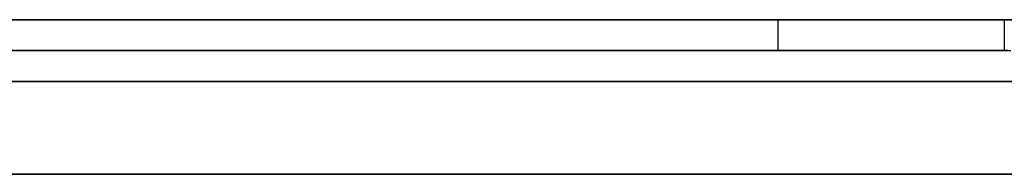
# Model space of a CAD drawing. Extents: x -3.09 to 3.09, y 0 to 2.31.
# Tile 84 of 177: x -2.134861 to -2.131671, y 2.2345 to 2.235. Entities that reach past the tile are written whole.
import ezdxf

# ---------------------------------------------------------------- set-up
doc = ezdxf.new("R2010")
doc.units = 0
doc.layers.get('0').update_dxf_attribs({"linetype": 'CONTINUOUS'})

# ---------------------------------------------------------------- blocks, each defined once
blk = doc.blocks.new('*U1')
at = {"extrusion": (0, 1, 0)}
for p, q in [((3.018, 2.235, -0.83), (-3.018, 2.235, -0.83)), ((-3.018, 2.235, 0.83), (3.018, 2.235, 0.83)), ((-2.798, 2.235, -0.725), (-1.678, 2.235, -0.725)), ((-1.678, 2.235, -0.365), (-2.798, 2.235, -0.365)), ((-2.1306057, 2.235, -0.2044016), (-2.1808588, 2.235, -0.2044016)), ((-2.1808588, 2.235, -0.2189975), (-2.1306057, 2.235, -0.2189975)), ((-2.131672, 2.235, -0.0138884), (-2.1324049, 2.235, -0.0256148)), ((-2.131672, 2.235, -0.013522), (-2.131672, 2.235, -0.0138884)), ((-2.1324049, 2.2349, -0.0256148), (-2.131672, 2.2349, -0.0138884)), ((-2.131672, 2.2349, -0.0138884), (-2.131672, 2.2349, -0.013522)), ((-1.678, 2.2348, -0.725), (-2.798, 2.2348, -0.725)), ((-2.798, 2.2348, -0.365), (-1.678, 2.2348, -0.365)), ((-2.1306057, 2.2345, -0.2189975), (-2.1808588, 2.2345, -0.2189975)), ((-2.1808588, 2.2345, -0.2044016), (-2.1306057, 2.2345, -0.2044016))]:
    blk.add_line(p, q, dxfattribs=at)
for p, q in [((3.018, 2.235, -0.83), (-3.018, 2.235, -0.83)), ((-2.798, 2.235, -0.725), (-1.678, 2.235, -0.725)), ((-2.1808588, 2.235, -0.2189975), (-2.1306057, 2.235, -0.2189975)), ((-2.1324049, 2.235, -0.0256148), (-2.1324049, 2.2349, -0.0256148)), ((-2.131672, 2.235, -0.013522), (-2.131672, 2.2349, -0.013522)), ((-1.678, 2.2348, -0.725), (-2.798, 2.2348, -0.725)), ((-2.1306057, 2.2345, -0.2189975), (-2.1808588, 2.2345, -0.2189975))]:
    blk.add_line(p, q)
at = {"extrusion": (0, 0, -1)}
for p, q in [((-3.018, 2.235, 0.83), (3.018, 2.235, 0.83)), ((-1.678, 2.235, -0.365), (-2.798, 2.235, -0.365)), ((-2.1306057, 2.235, -0.2044016), (-2.1808588, 2.235, -0.2044016)), ((-2.798, 2.2348, -0.365), (-1.678, 2.2348, -0.365)), ((-2.1808588, 2.2345, -0.2044016), (-2.1306057, 2.2345, -0.2044016))]:
    blk.add_line(p, q, dxfattribs=at)
at = {"extrusion": (0.998053, 0, -0.062378)}
for p, q in [((-2.131672, 2.235, -0.0138884), (-2.1324049, 2.235, -0.0256148)), ((-2.1324049, 2.235, -0.0256148), (-2.1324049, 2.2349, -0.0256148)), ((-2.131672, 2.235, -0.0138884), (-2.131672, 2.2349, -0.0138884)), ((-2.1324049, 2.2349, -0.0256148), (-2.131672, 2.2349, -0.0138884))]:
    blk.add_line(p, q, dxfattribs=at)
at = {"extrusion": (1, 0, 0)}
for p, q in [((-2.131672, 2.235, -0.013522), (-2.131672, 2.235, -0.0138884)), ((-2.131672, 2.235, -0.013522), (-2.131672, 2.2349, -0.013522)), ((-2.131672, 2.235, -0.0138884), (-2.131672, 2.2349, -0.0138884)), ((-2.131672, 2.2349, -0.0138884), (-2.131672, 2.2349, -0.013522))]:
    blk.add_line(p, q, dxfattribs=at)
for points in [[(-2.1324, 2.235, -0.0256148), (-2.13242, 2.235, -0.0258044), (-2.13243, 2.235, -0.0259926), (-2.13244, 2.235, -0.0261794), (-2.13246, 2.235, -0.0263648), (-2.13247, 2.235, -0.0265488), (-2.13249, 2.235, -0.0267314), (-2.13251, 2.235, -0.0269126), (-2.13252, 2.235, -0.0270924), (-2.13254, 2.235, -0.0272707), (-2.13256, 2.235, -0.0274477), (-2.13258, 2.235, -0.0276233), (-2.13259, 2.235, -0.0277974), (-2.13261, 2.235, -0.0279702), (-2.13263, 2.235, -0.0281415), (-2.13266, 2.235, -0.0283114), (-2.13268, 2.235, -0.02848), (-2.1327, 2.235, -0.0286471), (-2.13272, 2.235, -0.0288128), (-2.13274, 2.235, -0.0289771), (-2.13277, 2.235, -0.02914), (-2.13279, 2.235, -0.0293015), (-2.13282, 2.235, -0.0294616), (-2.13284, 2.235, -0.0296203), (-2.13287, 2.235, -0.0297775), (-2.1329, 2.235, -0.0299334), (-2.13292, 2.235, -0.0300879), (-2.13295, 2.235, -0.0302409), (-2.13298, 2.235, -0.0303926), (-2.13301, 2.235, -0.0305428), (-2.13304, 2.235, -0.0306917), (-2.13307, 2.235, -0.0308391), (-2.1331, 2.235, -0.0309851), (-2.13313, 2.235, -0.0311297), (-2.13316, 2.235, -0.031273), (-2.13319, 2.235, -0.0314148), (-2.13323, 2.235, -0.0315552), (-2.13326, 2.235, -0.0316942), (-2.1333, 2.235, -0.0318317), (-2.13333, 2.235, -0.0319679), (-2.13337, 2.235, -0.0321027), (-2.1334, 2.235, -0.0322361), (-2.13344, 2.235, -0.032368), (-2.13348, 2.235, -0.0324986), (-2.13351, 2.235, -0.0326277), (-2.13355, 2.235, -0.0327555), (-2.13359, 2.235, -0.0328818), (-2.13363, 2.235, -0.0330067), (-2.13367, 2.235, -0.0331303), (-2.13371, 2.235, -0.0332524), (-2.13375, 2.235, -0.0333731), (-2.13379, 2.235, -0.0334924), (-2.13384, 2.235, -0.0336103), (-2.13388, 2.235, -0.0337268), (-2.13392, 2.235, -0.0338419), (-2.13397, 2.235, -0.0339556), (-2.13401, 2.235, -0.0340678), (-2.13406, 2.235, -0.0341787), (-2.1341, 2.235, -0.0342882), (-2.13415, 2.235, -0.0343962), (-2.1342, 2.235, -0.0345029), (-2.13425, 2.235, -0.0346081), (-2.13429, 2.235, -0.034712), (-2.13434, 2.235, -0.0348144), (-2.13439, 2.235, -0.0349154), (-2.13444, 2.235, -0.035015), (-2.13449, 2.235, -0.0351132), (-2.13454, 2.235, -0.03521), (-2.1346, 2.235, -0.0353054), (-2.13465, 2.235, -0.0353994), (-2.1347, 2.235, -0.035492), (-2.13476, 2.235, -0.0355832), (-2.13481, 2.235, -0.035673), (-2.13486, 2.235, -0.0357613), (-2.13492, 2.235, -0.0358483)], [(-2.1324, 2.235, -0.0256148), (-2.13242, 2.235, -0.0258044), (-2.13243, 2.235, -0.0259926), (-2.13244, 2.235, -0.0261794), (-2.13246, 2.235, -0.0263648), (-2.13247, 2.235, -0.0265488), (-2.13249, 2.235, -0.0267314), (-2.13251, 2.235, -0.0269126), (-2.13252, 2.235, -0.0270924), (-2.13254, 2.235, -0.0272707), (-2.13256, 2.235, -0.0274477), (-2.13258, 2.235, -0.0276233), (-2.13259, 2.235, -0.0277974), (-2.13261, 2.235, -0.0279702), (-2.13263, 2.235, -0.0281415), (-2.13266, 2.235, -0.0283114), (-2.13268, 2.235, -0.02848), (-2.1327, 2.235, -0.0286471), (-2.13272, 2.235, -0.0288128), (-2.13274, 2.235, -0.0289771), (-2.13277, 2.235, -0.02914), (-2.13279, 2.235, -0.0293015), (-2.13282, 2.235, -0.0294616), (-2.13284, 2.235, -0.0296203), (-2.13287, 2.235, -0.0297775), (-2.1329, 2.235, -0.0299334), (-2.13292, 2.235, -0.0300879), (-2.13295, 2.235, -0.0302409), (-2.13298, 2.235, -0.0303926), (-2.13301, 2.235, -0.0305428), (-2.13304, 2.235, -0.0306917), (-2.13307, 2.235, -0.0308391), (-2.1331, 2.235, -0.0309851), (-2.13313, 2.235, -0.0311297), (-2.13316, 2.235, -0.031273), (-2.13319, 2.235, -0.0314148), (-2.13323, 2.235, -0.0315552), (-2.13326, 2.235, -0.0316942), (-2.1333, 2.235, -0.0318317), (-2.13333, 2.235, -0.0319679), (-2.13337, 2.235, -0.0321027), (-2.1334, 2.235, -0.0322361), (-2.13344, 2.235, -0.032368), (-2.13348, 2.235, -0.0324986), (-2.13351, 2.235, -0.0326277), (-2.13355, 2.235, -0.0327555), (-2.13359, 2.235, -0.0328818), (-2.13363, 2.235, -0.0330067), (-2.13367, 2.235, -0.0331303), (-2.13371, 2.235, -0.0332524), (-2.13375, 2.235, -0.0333731), (-2.13379, 2.235, -0.0334924), (-2.13384, 2.235, -0.0336103), (-2.13388, 2.235, -0.0337268), (-2.13392, 2.235, -0.0338419), (-2.13397, 2.235, -0.0339556), (-2.13401, 2.235, -0.0340678), (-2.13406, 2.235, -0.0341787), (-2.1341, 2.235, -0.0342882), (-2.13415, 2.235, -0.0343962), (-2.1342, 2.235, -0.0345029), (-2.13425, 2.235, -0.0346081), (-2.13429, 2.235, -0.034712), (-2.13434, 2.235, -0.0348144), (-2.13439, 2.235, -0.0349154), (-2.13444, 2.235, -0.035015), (-2.13449, 2.235, -0.0351132), (-2.13454, 2.235, -0.03521), (-2.1346, 2.235, -0.0353054), (-2.13465, 2.235, -0.0353994), (-2.1347, 2.235, -0.035492), (-2.13476, 2.235, -0.0355832), (-2.13481, 2.235, -0.035673), (-2.13486, 2.235, -0.0357613), (-2.13492, 2.235, -0.0358483)], [(-2.13491, 2.235, -0.0546461), (-2.13482, 2.235, -0.0547304), (-2.13473, 2.235, -0.0548158), (-2.13464, 2.235, -0.0549022), (-2.13455, 2.235, -0.0549897), (-2.13447, 2.235, -0.0550783), (-2.13438, 2.235, -0.055168), (-2.1343, 2.235, -0.0552587), (-2.13421, 2.235, -0.0553505), (-2.13413, 2.235, -0.0554434), (-2.13405, 2.235, -0.0555374), (-2.13397, 2.235, -0.0556325), (-2.13389, 2.235, -0.0557286), (-2.13381, 2.235, -0.0558258), (-2.13374, 2.235, -0.0559241), (-2.13366, 2.235, -0.0560234), (-2.13359, 2.235, -0.0561239), (-2.13351, 2.235, -0.0562254), (-2.13344, 2.235, -0.056328), (-2.13337, 2.235, -0.0564316), (-2.1333, 2.235, -0.0565364), (-2.13323, 2.235, -0.0566422), (-2.13316, 2.235, -0.0567491), (-2.13309, 2.235, -0.056857), (-2.13302, 2.235, -0.0569661), (-2.13296, 2.235, -0.0570762), (-2.13289, 2.235, -0.0571874), (-2.13283, 2.235, -0.0572997), (-2.13276, 2.235, -0.057413), (-2.1327, 2.235, -0.0575275), (-2.13264, 2.235, -0.057643), (-2.13258, 2.235, -0.0577596), (-2.13252, 2.235, -0.0578772), (-2.13247, 2.235, -0.057996), (-2.13241, 2.235, -0.0581158), (-2.13235, 2.235, -0.0582367), (-2.1323, 2.235, -0.0583587), (-2.13225, 2.235, -0.0584817), (-2.13219, 2.235, -0.0586058), (-2.13214, 2.235, -0.058731), (-2.13209, 2.235, -0.0588573), (-2.13204, 2.235, -0.0589847), (-2.13199, 2.235, -0.0591131), (-2.13195, 2.235, -0.0592426), (-2.1319, 2.235, -0.0593732), (-2.13185, 2.235, -0.0595048), (-2.13181, 2.235, -0.0596376), (-2.13177, 2.235, -0.0597714), (-2.13172, 2.235, -0.0599063), (-2.13168, 2.235, -0.0600423), (-2.13164, 2.235, -0.0601793)], [(-2.13164, 2.235, -0.0722331), (-2.13168, 2.235, -0.0723588), (-2.13172, 2.235, -0.0724834), (-2.13176, 2.235, -0.072607), (-2.1318, 2.235, -0.0727295), (-2.13184, 2.235, -0.072851), (-2.13189, 2.235, -0.0729715), (-2.13193, 2.235, -0.073091), (-2.13198, 2.235, -0.0732095), (-2.13202, 2.235, -0.0733269), (-2.13207, 2.235, -0.0734432), (-2.13212, 2.235, -0.0735586), (-2.13217, 2.235, -0.0736729), (-2.13222, 2.235, -0.0737862), (-2.13227, 2.235, -0.0738985), (-2.13232, 2.235, -0.0740097), (-2.13238, 2.235, -0.07412), (-2.13243, 2.235, -0.0742291), (-2.13249, 2.235, -0.0743373), (-2.13254, 2.235, -0.0744444), (-2.1326, 2.235, -0.0745505), (-2.13266, 2.235, -0.0746556), (-2.13272, 2.235, -0.0747596), (-2.13278, 2.235, -0.0748626), (-2.13284, 2.235, -0.0749646), (-2.1329, 2.235, -0.0750656), (-2.13297, 2.235, -0.0751655), (-2.13303, 2.235, -0.0752644), (-2.1331, 2.235, -0.0753623), (-2.13316, 2.235, -0.0754591), (-2.13323, 2.235, -0.0755549), (-2.1333, 2.235, -0.0756497), (-2.13337, 2.235, -0.0757435), (-2.13344, 2.235, -0.0758362), (-2.13351, 2.235, -0.0759279), (-2.13358, 2.235, -0.0760186), (-2.13365, 2.235, -0.0761082), (-2.13372, 2.235, -0.0761968), (-2.1338, 2.235, -0.0762844), (-2.13387, 2.235, -0.076371), (-2.13395, 2.235, -0.0764565), (-2.13403, 2.235, -0.076541), (-2.13411, 2.235, -0.0766245), (-2.13419, 2.235, -0.0767069), (-2.13427, 2.235, -0.0767883), (-2.13435, 2.235, -0.0768687), (-2.13443, 2.235, -0.076948), (-2.13452, 2.235, -0.0770264), (-2.1346, 2.235, -0.0771037), (-2.13469, 2.235, -0.0771799), (-2.13477, 2.235, -0.0772552), (-2.13486, 2.235, -0.0773294), (-2.13495, 2.235, -0.0774026)], [(-2.13491, 2.235, -0.0546461), (-2.13482, 2.235, -0.0547304), (-2.13473, 2.235, -0.0548158), (-2.13464, 2.235, -0.0549022), (-2.13455, 2.235, -0.0549897), (-2.13447, 2.235, -0.0550783), (-2.13438, 2.235, -0.055168), (-2.1343, 2.235, -0.0552587), (-2.13421, 2.235, -0.0553505), (-2.13413, 2.235, -0.0554434), (-2.13405, 2.235, -0.0555374), (-2.13397, 2.235, -0.0556325), (-2.13389, 2.235, -0.0557286), (-2.13381, 2.235, -0.0558258), (-2.13374, 2.235, -0.0559241), (-2.13366, 2.235, -0.0560234), (-2.13359, 2.235, -0.0561239), (-2.13351, 2.235, -0.0562254), (-2.13344, 2.235, -0.056328), (-2.13337, 2.235, -0.0564316), (-2.1333, 2.235, -0.0565364), (-2.13323, 2.235, -0.0566422), (-2.13316, 2.235, -0.0567491), (-2.13309, 2.235, -0.056857), (-2.13302, 2.235, -0.0569661), (-2.13296, 2.235, -0.0570762), (-2.13289, 2.235, -0.0571874), (-2.13283, 2.235, -0.0572997), (-2.13276, 2.235, -0.057413), (-2.1327, 2.235, -0.0575275), (-2.13264, 2.235, -0.057643), (-2.13258, 2.235, -0.0577596), (-2.13252, 2.235, -0.0578772), (-2.13247, 2.235, -0.057996), (-2.13241, 2.235, -0.0581158), (-2.13235, 2.235, -0.0582367), (-2.1323, 2.235, -0.0583587), (-2.13225, 2.235, -0.0584817), (-2.13219, 2.235, -0.0586058), (-2.13214, 2.235, -0.058731), (-2.13209, 2.235, -0.0588573), (-2.13204, 2.235, -0.0589847), (-2.13199, 2.235, -0.0591131), (-2.13195, 2.235, -0.0592426), (-2.1319, 2.235, -0.0593732), (-2.13185, 2.235, -0.0595048), (-2.13181, 2.235, -0.0596376), (-2.13177, 2.235, -0.0597714), (-2.13172, 2.235, -0.0599063), (-2.13168, 2.235, -0.0600423), (-2.13164, 2.235, -0.0601793)], [(-2.13164, 2.235, -0.0722331), (-2.13168, 2.235, -0.0723588), (-2.13172, 2.235, -0.0724834), (-2.13176, 2.235, -0.072607), (-2.1318, 2.235, -0.0727295), (-2.13184, 2.235, -0.072851), (-2.13189, 2.235, -0.0729715), (-2.13193, 2.235, -0.073091), (-2.13198, 2.235, -0.0732095), (-2.13202, 2.235, -0.0733269), (-2.13207, 2.235, -0.0734432), (-2.13212, 2.235, -0.0735586), (-2.13217, 2.235, -0.0736729), (-2.13222, 2.235, -0.0737862), (-2.13227, 2.235, -0.0738985), (-2.13232, 2.235, -0.0740097), (-2.13238, 2.235, -0.07412), (-2.13243, 2.235, -0.0742291), (-2.13249, 2.235, -0.0743373), (-2.13254, 2.235, -0.0744444), (-2.1326, 2.235, -0.0745505), (-2.13266, 2.235, -0.0746556), (-2.13272, 2.235, -0.0747596), (-2.13278, 2.235, -0.0748626), (-2.13284, 2.235, -0.0749646), (-2.1329, 2.235, -0.0750656), (-2.13297, 2.235, -0.0751655), (-2.13303, 2.235, -0.0752644), (-2.1331, 2.235, -0.0753623), (-2.13316, 2.235, -0.0754591), (-2.13323, 2.235, -0.0755549), (-2.1333, 2.235, -0.0756497), (-2.13337, 2.235, -0.0757435), (-2.13344, 2.235, -0.0758362), (-2.13351, 2.235, -0.0759279), (-2.13358, 2.235, -0.0760186), (-2.13365, 2.235, -0.0761082), (-2.13372, 2.235, -0.0761968), (-2.1338, 2.235, -0.0762844), (-2.13387, 2.235, -0.076371), (-2.13395, 2.235, -0.0764565), (-2.13403, 2.235, -0.076541), (-2.13411, 2.235, -0.0766245), (-2.13419, 2.235, -0.0767069), (-2.13427, 2.235, -0.0767883), (-2.13435, 2.235, -0.0768687), (-2.13443, 2.235, -0.076948), (-2.13452, 2.235, -0.0770264), (-2.1346, 2.235, -0.0771037), (-2.13469, 2.235, -0.0771799), (-2.13477, 2.235, -0.0772552), (-2.13486, 2.235, -0.0773294), (-2.13495, 2.235, -0.0774026)], [(-2.13491, 2.235, -0.0903102), (-2.13483, 2.235, -0.0902894), (-2.13475, 2.235, -0.0902684), (-2.13467, 2.235, -0.0902472), (-2.13459, 2.235, -0.0902258), (-2.13451, 2.235, -0.0902042), (-2.13443, 2.235, -0.0901824), (-2.13436, 2.235, -0.0901603), (-2.13428, 2.235, -0.0901381), (-2.1342, 2.235, -0.0901156), (-2.13412, 2.235, -0.090093), (-2.13404, 2.235, -0.0900701), (-2.13397, 2.235, -0.090047), (-2.13389, 2.235, -0.0900237), (-2.13381, 2.235, -0.0900002), (-2.13374, 2.235, -0.0899765), (-2.13366, 2.235, -0.0899526), (-2.13358, 2.235, -0.0899285), (-2.13351, 2.235, -0.0899042), (-2.13343, 2.235, -0.0898796), (-2.13335, 2.235, -0.0898549), (-2.13328, 2.235, -0.0898299), (-2.1332, 2.235, -0.0898047), (-2.13313, 2.235, -0.0897794), (-2.13305, 2.235, -0.0897538), (-2.13298, 2.235, -0.089728), (-2.1329, 2.235, -0.089702), (-2.13283, 2.235, -0.0896758), (-2.13275, 2.235, -0.0896493), (-2.13268, 2.235, -0.0896227), (-2.1326, 2.235, -0.0895959), (-2.13253, 2.235, -0.0895688), (-2.13245, 2.235, -0.0895416), (-2.13238, 2.235, -0.0895141), (-2.13231, 2.235, -0.0894864), (-2.13223, 2.235, -0.0894585), (-2.13216, 2.235, -0.0894304), (-2.13209, 2.235, -0.0894021), (-2.13201, 2.235, -0.0893736), (-2.13194, 2.235, -0.0893449), (-2.13187, 2.235, -0.089316), (-2.1318, 2.235, -0.0892868), (-2.13172, 2.235, -0.0892575), (-2.13165, 2.235, -0.0892279)], [(-2.13491, 2.235, -0.0903102), (-2.13483, 2.235, -0.0902894), (-2.13475, 2.235, -0.0902684), (-2.13467, 2.235, -0.0902472), (-2.13459, 2.235, -0.0902258), (-2.13451, 2.235, -0.0902042), (-2.13443, 2.235, -0.0901824), (-2.13436, 2.235, -0.0901603), (-2.13428, 2.235, -0.0901381), (-2.1342, 2.235, -0.0901156), (-2.13412, 2.235, -0.090093), (-2.13404, 2.235, -0.0900701), (-2.13397, 2.235, -0.090047), (-2.13389, 2.235, -0.0900237), (-2.13381, 2.235, -0.0900002), (-2.13374, 2.235, -0.0899765), (-2.13366, 2.235, -0.0899526), (-2.13358, 2.235, -0.0899285), (-2.13351, 2.235, -0.0899042), (-2.13343, 2.235, -0.0898796), (-2.13335, 2.235, -0.0898549), (-2.13328, 2.235, -0.0898299), (-2.1332, 2.235, -0.0898047), (-2.13313, 2.235, -0.0897794), (-2.13305, 2.235, -0.0897538), (-2.13298, 2.235, -0.089728), (-2.1329, 2.235, -0.089702), (-2.13283, 2.235, -0.0896758), (-2.13275, 2.235, -0.0896493), (-2.13268, 2.235, -0.0896227), (-2.1326, 2.235, -0.0895959), (-2.13253, 2.235, -0.0895688), (-2.13245, 2.235, -0.0895416), (-2.13238, 2.235, -0.0895141), (-2.13231, 2.235, -0.0894864), (-2.13223, 2.235, -0.0894585), (-2.13216, 2.235, -0.0894304), (-2.13209, 2.235, -0.0894021), (-2.13201, 2.235, -0.0893736), (-2.13194, 2.235, -0.0893449), (-2.13187, 2.235, -0.089316), (-2.1318, 2.235, -0.0892868), (-2.13172, 2.235, -0.0892575), (-2.13165, 2.235, -0.0892279)], [(-2.1349, 2.2349, -0.0358217), (-2.13482, 2.2349, -0.0356898), (-2.13474, 2.2349, -0.0355546), (-2.13466, 2.2349, -0.0354163), (-2.13458, 2.2349, -0.0352748), (-2.1345, 2.2349, -0.0351301), (-2.13443, 2.2349, -0.0349822), (-2.13435, 2.2349, -0.0348312), (-2.13428, 2.2349, -0.034677), (-2.13421, 2.2349, -0.0345195), (-2.13413, 2.2349, -0.034359), (-2.13406, 2.2349, -0.0341952), (-2.134, 2.2349, -0.0340282), (-2.13393, 2.2349, -0.0338581), (-2.13386, 2.2349, -0.0336848), (-2.1338, 2.2349, -0.0335083), (-2.13374, 2.2349, -0.0333286), (-2.13368, 2.2349, -0.0331457), (-2.13361, 2.2349, -0.0329597), (-2.13356, 2.2349, -0.0327705), (-2.1335, 2.2349, -0.0325781), (-2.13344, 2.2349, -0.0323825), (-2.13339, 2.2349, -0.0321837), (-2.13333, 2.2349, -0.0319818), (-2.13328, 2.2349, -0.0317767), (-2.13323, 2.2349, -0.0315684), (-2.13318, 2.2349, -0.0313569), (-2.13313, 2.2349, -0.0311422), (-2.13309, 2.2349, -0.0309244), (-2.13304, 2.2349, -0.0307033), (-2.133, 2.2349, -0.0304791), (-2.13295, 2.2349, -0.0302517), (-2.13291, 2.2349, -0.0300212), (-2.13287, 2.2349, -0.0297874), (-2.13283, 2.2349, -0.0295505), (-2.13279, 2.2349, -0.0293104), (-2.13276, 2.2349, -0.0290671), (-2.13272, 2.2349, -0.0288206), (-2.13269, 2.2349, -0.0285709), (-2.13266, 2.2349, -0.0283181), (-2.13262, 2.2349, -0.0280621), (-2.1326, 2.2349, -0.0278029), (-2.13257, 2.2349, -0.0275405), (-2.13254, 2.2349, -0.0272749), (-2.13251, 2.2349, -0.0270062), (-2.13249, 2.2349, -0.0267343), (-2.13247, 2.2349, -0.0264592), (-2.13244, 2.2349, -0.0261809), (-2.13242, 2.2349, -0.0258994), (-2.1324, 2.2349, -0.0256148)], [(-2.1349, 2.2349, -0.0358217), (-2.13482, 2.2349, -0.0356898), (-2.13474, 2.2349, -0.0355546), (-2.13466, 2.2349, -0.0354163), (-2.13458, 2.2349, -0.0352748), (-2.1345, 2.2349, -0.0351301), (-2.13443, 2.2349, -0.0349822), (-2.13435, 2.2349, -0.0348312), (-2.13428, 2.2349, -0.034677), (-2.13421, 2.2349, -0.0345195), (-2.13413, 2.2349, -0.034359), (-2.13406, 2.2349, -0.0341952), (-2.134, 2.2349, -0.0340282), (-2.13393, 2.2349, -0.0338581), (-2.13386, 2.2349, -0.0336848), (-2.1338, 2.2349, -0.0335083), (-2.13374, 2.2349, -0.0333286), (-2.13368, 2.2349, -0.0331457), (-2.13361, 2.2349, -0.0329597), (-2.13356, 2.2349, -0.0327705), (-2.1335, 2.2349, -0.0325781), (-2.13344, 2.2349, -0.0323825), (-2.13339, 2.2349, -0.0321837), (-2.13333, 2.2349, -0.0319818), (-2.13328, 2.2349, -0.0317767), (-2.13323, 2.2349, -0.0315684), (-2.13318, 2.2349, -0.0313569), (-2.13313, 2.2349, -0.0311422), (-2.13309, 2.2349, -0.0309244), (-2.13304, 2.2349, -0.0307033), (-2.133, 2.2349, -0.0304791), (-2.13295, 2.2349, -0.0302517), (-2.13291, 2.2349, -0.0300212), (-2.13287, 2.2349, -0.0297874), (-2.13283, 2.2349, -0.0295505), (-2.13279, 2.2349, -0.0293104), (-2.13276, 2.2349, -0.0290671), (-2.13272, 2.2349, -0.0288206), (-2.13269, 2.2349, -0.0285709), (-2.13266, 2.2349, -0.0283181), (-2.13262, 2.2349, -0.0280621), (-2.1326, 2.2349, -0.0278029), (-2.13257, 2.2349, -0.0275405), (-2.13254, 2.2349, -0.0272749), (-2.13251, 2.2349, -0.0270062), (-2.13249, 2.2349, -0.0267343), (-2.13247, 2.2349, -0.0264592), (-2.13244, 2.2349, -0.0261809), (-2.13242, 2.2349, -0.0258994), (-2.1324, 2.2349, -0.0256148)], [(-2.13488, 2.2349, -0.0546686), (-2.13475, 2.2349, -0.0547962), (-2.13462, 2.2349, -0.0549262), (-2.13449, 2.2349, -0.0550587), (-2.13436, 2.2349, -0.0551936), (-2.13423, 2.2349, -0.0553309), (-2.13411, 2.2349, -0.0554707), (-2.13399, 2.2349, -0.0556129), (-2.13387, 2.2349, -0.0557576), (-2.13375, 2.2349, -0.0559046), (-2.13364, 2.2349, -0.0560542), (-2.13353, 2.2349, -0.0562061), (-2.13342, 2.2349, -0.0563605), (-2.13331, 2.2349, -0.0565173), (-2.1332, 2.2349, -0.0566766), (-2.1331, 2.2349, -0.0568383), (-2.133, 2.2349, -0.0570024), (-2.1329, 2.2349, -0.057169), (-2.13281, 2.2349, -0.057338), (-2.13271, 2.2349, -0.0575094), (-2.13262, 2.2349, -0.0576833), (-2.13253, 2.2349, -0.0578596), (-2.13245, 2.2349, -0.0580383), (-2.13236, 2.2349, -0.0582195), (-2.13228, 2.2349, -0.0584031), (-2.1322, 2.2349, -0.0585891), (-2.13212, 2.2349, -0.0587776), (-2.13205, 2.2349, -0.0589686), (-2.13198, 2.2349, -0.0591619), (-2.1319, 2.2349, -0.0593577), (-2.13184, 2.2349, -0.0595559), (-2.13177, 2.2349, -0.0597566), (-2.13171, 2.2349, -0.0599597), (-2.13165, 2.2349, -0.0601652)], [(-2.13166, 2.2349, -0.0723094), (-2.13172, 2.2349, -0.072497), (-2.13178, 2.2349, -0.0726823), (-2.13185, 2.2349, -0.0728653), (-2.13191, 2.2349, -0.073046), (-2.13198, 2.2349, -0.0732243), (-2.13205, 2.2349, -0.0734003), (-2.13213, 2.2349, -0.073574), (-2.1322, 2.2349, -0.0737453), (-2.13228, 2.2349, -0.0739143), (-2.13236, 2.2349, -0.074081), (-2.13244, 2.2349, -0.0742454), (-2.13252, 2.2349, -0.0744074), (-2.13261, 2.2349, -0.0745671), (-2.1327, 2.2349, -0.0747245), (-2.13279, 2.2349, -0.0748796), (-2.13288, 2.2349, -0.0750323), (-2.13298, 2.2349, -0.0751827), (-2.13307, 2.2349, -0.0753308), (-2.13317, 2.2349, -0.0754766), (-2.13327, 2.2349, -0.07562), (-2.13338, 2.2349, -0.0757611), (-2.13348, 2.2349, -0.0758999), (-2.13359, 2.2349, -0.0760363), (-2.1337, 2.2349, -0.0761704), (-2.13381, 2.2349, -0.0763022), (-2.13393, 2.2349, -0.0764317), (-2.13405, 2.2349, -0.0765588), (-2.13416, 2.2349, -0.0766836), (-2.13429, 2.2349, -0.0768061), (-2.13441, 2.2349, -0.0769263), (-2.13453, 2.2349, -0.0770441), (-2.13466, 2.2349, -0.0771596), (-2.13479, 2.2349, -0.0772728), (-2.13492, 2.2349, -0.0773837)], [(-2.13488, 2.2349, -0.0546686), (-2.13475, 2.2349, -0.0547962), (-2.13462, 2.2349, -0.0549262), (-2.13449, 2.2349, -0.0550587), (-2.13436, 2.2349, -0.0551936), (-2.13423, 2.2349, -0.0553309), (-2.13411, 2.2349, -0.0554707), (-2.13399, 2.2349, -0.0556129), (-2.13387, 2.2349, -0.0557576), (-2.13375, 2.2349, -0.0559046), (-2.13364, 2.2349, -0.0560542), (-2.13353, 2.2349, -0.0562061), (-2.13342, 2.2349, -0.0563605), (-2.13331, 2.2349, -0.0565173), (-2.1332, 2.2349, -0.0566766), (-2.1331, 2.2349, -0.0568383), (-2.133, 2.2349, -0.0570024), (-2.1329, 2.2349, -0.057169), (-2.13281, 2.2349, -0.057338), (-2.13271, 2.2349, -0.0575094), (-2.13262, 2.2349, -0.0576833), (-2.13253, 2.2349, -0.0578596), (-2.13245, 2.2349, -0.0580383), (-2.13236, 2.2349, -0.0582195), (-2.13228, 2.2349, -0.0584031), (-2.1322, 2.2349, -0.0585891), (-2.13212, 2.2349, -0.0587776), (-2.13205, 2.2349, -0.0589686), (-2.13198, 2.2349, -0.0591619), (-2.1319, 2.2349, -0.0593577), (-2.13184, 2.2349, -0.0595559), (-2.13177, 2.2349, -0.0597566), (-2.13171, 2.2349, -0.0599597), (-2.13165, 2.2349, -0.0601652)], [(-2.13166, 2.2349, -0.0723094), (-2.13172, 2.2349, -0.072497), (-2.13178, 2.2349, -0.0726823), (-2.13185, 2.2349, -0.0728653), (-2.13191, 2.2349, -0.073046), (-2.13198, 2.2349, -0.0732243), (-2.13205, 2.2349, -0.0734003), (-2.13213, 2.2349, -0.073574), (-2.1322, 2.2349, -0.0737453), (-2.13228, 2.2349, -0.0739143), (-2.13236, 2.2349, -0.074081), (-2.13244, 2.2349, -0.0742454), (-2.13252, 2.2349, -0.0744074), (-2.13261, 2.2349, -0.0745671), (-2.1327, 2.2349, -0.0747245), (-2.13279, 2.2349, -0.0748796), (-2.13288, 2.2349, -0.0750323), (-2.13298, 2.2349, -0.0751827), (-2.13307, 2.2349, -0.0753308), (-2.13317, 2.2349, -0.0754766), (-2.13327, 2.2349, -0.07562), (-2.13338, 2.2349, -0.0757611), (-2.13348, 2.2349, -0.0758999), (-2.13359, 2.2349, -0.0760363), (-2.1337, 2.2349, -0.0761704), (-2.13381, 2.2349, -0.0763022), (-2.13393, 2.2349, -0.0764317), (-2.13405, 2.2349, -0.0765588), (-2.13416, 2.2349, -0.0766836), (-2.13429, 2.2349, -0.0768061), (-2.13441, 2.2349, -0.0769263), (-2.13453, 2.2349, -0.0770441), (-2.13466, 2.2349, -0.0771596), (-2.13479, 2.2349, -0.0772728), (-2.13492, 2.2349, -0.0773837)], [(-2.13166, 2.2349, -0.08923), (-2.13177, 2.2349, -0.0892744), (-2.13187, 2.2349, -0.0893183), (-2.13198, 2.2349, -0.0893617), (-2.13209, 2.2349, -0.0894046), (-2.1322, 2.2349, -0.0894471), (-2.13231, 2.2349, -0.0894891), (-2.13242, 2.2349, -0.0895306), (-2.13254, 2.2349, -0.0895716), (-2.13265, 2.2349, -0.0896122), (-2.13276, 2.2349, -0.0896523), (-2.13287, 2.2349, -0.0896919), (-2.13299, 2.2349, -0.089731), (-2.1331, 2.2349, -0.0897697), (-2.13321, 2.2349, -0.0898079), (-2.13333, 2.2349, -0.0898457), (-2.13344, 2.2349, -0.0898829), (-2.13356, 2.2349, -0.0899197), (-2.13367, 2.2349, -0.089956), (-2.13379, 2.2349, -0.0899919), (-2.1339, 2.2349, -0.0900272), (-2.13402, 2.2349, -0.0900621), (-2.13413, 2.2349, -0.0900966), (-2.13425, 2.2349, -0.0901305), (-2.13437, 2.2349, -0.090164), (-2.13449, 2.2349, -0.090197), (-2.1346, 2.2349, -0.0902295), (-2.13472, 2.2349, -0.0902616), (-2.13484, 2.2349, -0.0902932), (-2.13496, 2.2349, -0.0903243)], [(-2.13166, 2.2349, -0.08923), (-2.13177, 2.2349, -0.0892744), (-2.13187, 2.2349, -0.0893183), (-2.13198, 2.2349, -0.0893617), (-2.13209, 2.2349, -0.0894046), (-2.1322, 2.2349, -0.0894471), (-2.13231, 2.2349, -0.0894891), (-2.13242, 2.2349, -0.0895306), (-2.13254, 2.2349, -0.0895716), (-2.13265, 2.2349, -0.0896122), (-2.13276, 2.2349, -0.0896523), (-2.13287, 2.2349, -0.0896919), (-2.13299, 2.2349, -0.089731), (-2.1331, 2.2349, -0.0897697), (-2.13321, 2.2349, -0.0898079), (-2.13333, 2.2349, -0.0898457), (-2.13344, 2.2349, -0.0898829), (-2.13356, 2.2349, -0.0899197), (-2.13367, 2.2349, -0.089956), (-2.13379, 2.2349, -0.0899919), (-2.1339, 2.2349, -0.0900272), (-2.13402, 2.2349, -0.0900621), (-2.13413, 2.2349, -0.0900966), (-2.13425, 2.2349, -0.0901305), (-2.13437, 2.2349, -0.090164), (-2.13449, 2.2349, -0.090197), (-2.1346, 2.2349, -0.0902295), (-2.13472, 2.2349, -0.0902616), (-2.13484, 2.2349, -0.0902932), (-2.13496, 2.2349, -0.0903243)], [(-2.12915, 2.2348, -0.461588), (-2.1297, 2.2348, -0.461612), (-2.13024, 2.2348, -0.46164), (-2.13077, 2.2348, -0.46167), (-2.13131, 2.2348, -0.461704), (-2.13184, 2.2348, -0.461741), (-2.13237, 2.2348, -0.461781), (-2.1329, 2.2348, -0.461825), (-2.13342, 2.2348, -0.461872), (-2.13394, 2.2348, -0.461922), (-2.13446, 2.2348, -0.461975), (-2.13498, 2.2348, -0.462031), (-2.13549, 2.2348, -0.462091), (-2.136, 2.2348, -0.462154), (-2.13651, 2.2348, -0.46222), (-2.13702, 2.2348, -0.462289), (-2.13752, 2.2348, -0.462361), (-2.13803, 2.2348, -0.462437), (-2.13852, 2.2348, -0.462516), (-2.13902, 2.2348, -0.462598), (-2.13951, 2.2348, -0.462684), (-2.14001, 2.2348, -0.462772), (-2.14049, 2.2348, -0.462864)], [(-2.12915, 2.2348, -0.461588), (-2.1297, 2.2348, -0.461612), (-2.13024, 2.2348, -0.46164), (-2.13077, 2.2348, -0.46167), (-2.13131, 2.2348, -0.461704), (-2.13184, 2.2348, -0.461741), (-2.13237, 2.2348, -0.461781), (-2.1329, 2.2348, -0.461825), (-2.13342, 2.2348, -0.461872), (-2.13394, 2.2348, -0.461922), (-2.13446, 2.2348, -0.461975), (-2.13498, 2.2348, -0.462031), (-2.13549, 2.2348, -0.462091), (-2.136, 2.2348, -0.462154), (-2.13651, 2.2348, -0.46222), (-2.13702, 2.2348, -0.462289), (-2.13752, 2.2348, -0.462361), (-2.13803, 2.2348, -0.462437), (-2.13852, 2.2348, -0.462516), (-2.13902, 2.2348, -0.462598), (-2.13951, 2.2348, -0.462684), (-2.14001, 2.2348, -0.462772), (-2.14049, 2.2348, -0.462864)], [(-2.13516, 2.2348, -0.47959), (-2.13484, 2.2348, -0.479501), (-2.13451, 2.2348, -0.479414), (-2.13418, 2.2348, -0.47933), (-2.13386, 2.2348, -0.479248), (-2.13352, 2.2348, -0.479168), (-2.13319, 2.2348, -0.479091), (-2.13286, 2.2348, -0.479017), (-2.13252, 2.2348, -0.478945), (-2.13218, 2.2348, -0.478875), (-2.13184, 2.2348, -0.478808), (-2.1315, 2.2348, -0.478743), (-2.13116, 2.2348, -0.478681), (-2.13081, 2.2348, -0.478621), (-2.13047, 2.2348, -0.478564), (-2.13012, 2.2348, -0.478509), (-2.12977, 2.2348, -0.478456), (-2.12941, 2.2348, -0.478406), (-2.12906, 2.2348, -0.478358)], [(-2.13516, 2.2348, -0.47959), (-2.13484, 2.2348, -0.479501), (-2.13451, 2.2348, -0.479414), (-2.13418, 2.2348, -0.47933), (-2.13386, 2.2348, -0.479248), (-2.13352, 2.2348, -0.479168), (-2.13319, 2.2348, -0.479091), (-2.13286, 2.2348, -0.479017), (-2.13252, 2.2348, -0.478945), (-2.13218, 2.2348, -0.478875), (-2.13184, 2.2348, -0.478808), (-2.1315, 2.2348, -0.478743), (-2.13116, 2.2348, -0.478681), (-2.13081, 2.2348, -0.478621), (-2.13047, 2.2348, -0.478564), (-2.13012, 2.2348, -0.478509), (-2.12977, 2.2348, -0.478456), (-2.12941, 2.2348, -0.478406), (-2.12906, 2.2348, -0.478358)], [(-2.13495, 2.2348, -0.607879), (-2.13462, 2.2348, -0.608061), (-2.13429, 2.2348, -0.608242), (-2.13395, 2.2348, -0.608422), (-2.13362, 2.2348, -0.608601), (-2.13328, 2.2348, -0.608778), (-2.13294, 2.2348, -0.608954), (-2.1326, 2.2348, -0.60913), (-2.13226, 2.2348, -0.609304), (-2.13192, 2.2348, -0.609477), (-2.13158, 2.2348, -0.609648), (-2.13124, 2.2348, -0.609819), (-2.13089, 2.2348, -0.609987), (-2.13055, 2.2348, -0.610154), (-2.1302, 2.2348, -0.61032), (-2.12985, 2.2348, -0.610483), (-2.12951, 2.2348, -0.610645), (-2.12916, 2.2348, -0.610804)], [(-2.13495, 2.2348, -0.607879), (-2.13462, 2.2348, -0.608061), (-2.13429, 2.2348, -0.608242), (-2.13395, 2.2348, -0.608422), (-2.13362, 2.2348, -0.608601), (-2.13328, 2.2348, -0.608778), (-2.13294, 2.2348, -0.608954), (-2.1326, 2.2348, -0.60913), (-2.13226, 2.2348, -0.609304), (-2.13192, 2.2348, -0.609477), (-2.13158, 2.2348, -0.609648), (-2.13124, 2.2348, -0.609819), (-2.13089, 2.2348, -0.609987), (-2.13055, 2.2348, -0.610154), (-2.1302, 2.2348, -0.61032), (-2.12985, 2.2348, -0.610483), (-2.12951, 2.2348, -0.610645), (-2.12916, 2.2348, -0.610804)], [(-2.13167, 2.2348, -0.590158), (-2.13189, 2.2348, -0.589988), (-2.13211, 2.2348, -0.589817), (-2.13233, 2.2348, -0.589645), (-2.13255, 2.2348, -0.589471), (-2.13277, 2.2348, -0.589297), (-2.13298, 2.2348, -0.589122), (-2.1332, 2.2348, -0.588946), (-2.13341, 2.2348, -0.588769), (-2.13363, 2.2348, -0.58859), (-2.13384, 2.2348, -0.588411), (-2.13406, 2.2348, -0.588231), (-2.13427, 2.2348, -0.588049), (-2.13448, 2.2348, -0.587867), (-2.13469, 2.2348, -0.587684), (-2.1349, 2.2348, -0.587499)], [(-2.13167, 2.2348, -0.590158), (-2.13189, 2.2348, -0.589988), (-2.13211, 2.2348, -0.589817), (-2.13233, 2.2348, -0.589645), (-2.13255, 2.2348, -0.589471), (-2.13277, 2.2348, -0.589297), (-2.13298, 2.2348, -0.589122), (-2.1332, 2.2348, -0.588946), (-2.13341, 2.2348, -0.588769), (-2.13363, 2.2348, -0.58859), (-2.13384, 2.2348, -0.588411), (-2.13406, 2.2348, -0.588231), (-2.13427, 2.2348, -0.588049), (-2.13448, 2.2348, -0.587867), (-2.13469, 2.2348, -0.587684), (-2.1349, 2.2348, -0.587499)], [(-2.14102, 2.2345, -0.462967), (-2.14029, 2.2345, -0.462825), (-2.13955, 2.2345, -0.46269), (-2.13881, 2.2345, -0.462562), (-2.13806, 2.2345, -0.462442), (-2.1373, 2.2345, -0.462329), (-2.13654, 2.2345, -0.462223), (-2.13578, 2.2345, -0.462125), (-2.135, 2.2345, -0.462034), (-2.13423, 2.2345, -0.46195), (-2.13344, 2.2345, -0.461874), (-2.13265, 2.2345, -0.461804), (-2.13186, 2.2345, -0.461742), (-2.13106, 2.2345, -0.461688), (-2.13025, 2.2345, -0.46164), (-2.12944, 2.2345, -0.4616), (-2.12862, 2.2345, -0.461567)], [(-2.14102, 2.2345, -0.462967), (-2.14029, 2.2345, -0.462825), (-2.13955, 2.2345, -0.46269), (-2.13881, 2.2345, -0.462562), (-2.13806, 2.2345, -0.462442), (-2.1373, 2.2345, -0.462329), (-2.13654, 2.2345, -0.462223), (-2.13578, 2.2345, -0.462125), (-2.135, 2.2345, -0.462034), (-2.13423, 2.2345, -0.46195), (-2.13344, 2.2345, -0.461874), (-2.13265, 2.2345, -0.461804), (-2.13186, 2.2345, -0.461742), (-2.13106, 2.2345, -0.461688), (-2.13025, 2.2345, -0.46164), (-2.12944, 2.2345, -0.4616), (-2.12862, 2.2345, -0.461567)], [(-2.14043, 2.2345, -0.481499), (-2.13999, 2.2345, -0.481303), (-2.13954, 2.2345, -0.481112), (-2.13909, 2.2345, -0.480927), (-2.13864, 2.2345, -0.480747), (-2.13818, 2.2345, -0.480573), (-2.13772, 2.2345, -0.480404), (-2.13726, 2.2345, -0.480241), (-2.13679, 2.2345, -0.480084), (-2.13631, 2.2345, -0.479932), (-2.13584, 2.2345, -0.479785), (-2.13535, 2.2345, -0.479644), (-2.13487, 2.2345, -0.479509), (-2.13438, 2.2345, -0.479379), (-2.13388, 2.2345, -0.479255), (-2.13339, 2.2345, -0.479136), (-2.13288, 2.2345, -0.479023), (-2.13238, 2.2345, -0.478915), (-2.13187, 2.2345, -0.478813), (-2.13135, 2.2345, -0.478716), (-2.13083, 2.2345, -0.478625), (-2.13031, 2.2345, -0.478539), (-2.12978, 2.2345, -0.478459), (-2.12925, 2.2345, -0.478384)], [(-2.14043, 2.2345, -0.481499), (-2.13999, 2.2345, -0.481303), (-2.13954, 2.2345, -0.481112), (-2.13909, 2.2345, -0.480927), (-2.13864, 2.2345, -0.480747), (-2.13818, 2.2345, -0.480573), (-2.13772, 2.2345, -0.480404), (-2.13726, 2.2345, -0.480241), (-2.13679, 2.2345, -0.480084), (-2.13631, 2.2345, -0.479932), (-2.13584, 2.2345, -0.479785), (-2.13535, 2.2345, -0.479644), (-2.13487, 2.2345, -0.479509), (-2.13438, 2.2345, -0.479379), (-2.13388, 2.2345, -0.479255), (-2.13339, 2.2345, -0.479136), (-2.13288, 2.2345, -0.479023), (-2.13238, 2.2345, -0.478915), (-2.13187, 2.2345, -0.478813), (-2.13135, 2.2345, -0.478716), (-2.13083, 2.2345, -0.478625), (-2.13031, 2.2345, -0.478539), (-2.12978, 2.2345, -0.478459), (-2.12925, 2.2345, -0.478384)], [(-2.12907, 2.2345, -0.610847), (-2.12959, 2.2345, -0.610607), (-2.13011, 2.2345, -0.610362), (-2.13063, 2.2345, -0.610114), (-2.13115, 2.2345, -0.609861), (-2.13167, 2.2345, -0.609605), (-2.13218, 2.2345, -0.609346), (-2.13269, 2.2345, -0.609084), (-2.1332, 2.2345, -0.60882), (-2.13371, 2.2345, -0.608553), (-2.13421, 2.2345, -0.608283), (-2.13471, 2.2345, -0.608011), (-2.13521, 2.2345, -0.607736), (-2.1357, 2.2345, -0.607458), (-2.1362, 2.2345, -0.607178), (-2.13669, 2.2345, -0.606895), (-2.13717, 2.2345, -0.60661), (-2.13766, 2.2345, -0.606321), (-2.13814, 2.2345, -0.606031), (-2.13862, 2.2345, -0.605737), (-2.1391, 2.2345, -0.605441), (-2.13957, 2.2345, -0.605142), (-2.14004, 2.2345, -0.604841), (-2.14051, 2.2345, -0.604537)], [(-2.12907, 2.2345, -0.610847), (-2.12959, 2.2345, -0.610607), (-2.13011, 2.2345, -0.610362), (-2.13063, 2.2345, -0.610114), (-2.13115, 2.2345, -0.609861), (-2.13167, 2.2345, -0.609605), (-2.13218, 2.2345, -0.609346), (-2.13269, 2.2345, -0.609084), (-2.1332, 2.2345, -0.60882), (-2.13371, 2.2345, -0.608553), (-2.13421, 2.2345, -0.608283), (-2.13471, 2.2345, -0.608011), (-2.13521, 2.2345, -0.607736), (-2.1357, 2.2345, -0.607458), (-2.1362, 2.2345, -0.607178), (-2.13669, 2.2345, -0.606895), (-2.13717, 2.2345, -0.60661), (-2.13766, 2.2345, -0.606321), (-2.13814, 2.2345, -0.606031), (-2.13862, 2.2345, -0.605737), (-2.1391, 2.2345, -0.605441), (-2.13957, 2.2345, -0.605142), (-2.14004, 2.2345, -0.604841), (-2.14051, 2.2345, -0.604537)], [(-2.12904, 2.2345, -0.592073), (-2.12939, 2.2345, -0.591834), (-2.12973, 2.2345, -0.591594), (-2.13007, 2.2345, -0.591351), (-2.13041, 2.2345, -0.591106), (-2.13074, 2.2345, -0.590858), (-2.13108, 2.2345, -0.590608), (-2.13141, 2.2345, -0.590356), (-2.13175, 2.2345, -0.590102), (-2.13208, 2.2345, -0.589845), (-2.13241, 2.2345, -0.589586), (-2.13273, 2.2345, -0.589325), (-2.13306, 2.2345, -0.589061), (-2.13338, 2.2345, -0.588795), (-2.13371, 2.2345, -0.588527), (-2.13403, 2.2345, -0.588256), (-2.13435, 2.2345, -0.587983), (-2.13466, 2.2345, -0.587708), (-2.13498, 2.2345, -0.587431)], [(-2.12904, 2.2345, -0.592073), (-2.12939, 2.2345, -0.591834), (-2.12973, 2.2345, -0.591594), (-2.13007, 2.2345, -0.591351), (-2.13041, 2.2345, -0.591106), (-2.13074, 2.2345, -0.590858), (-2.13108, 2.2345, -0.590608), (-2.13141, 2.2345, -0.590356), (-2.13175, 2.2345, -0.590102), (-2.13208, 2.2345, -0.589845), (-2.13241, 2.2345, -0.589586), (-2.13273, 2.2345, -0.589325), (-2.13306, 2.2345, -0.589061), (-2.13338, 2.2345, -0.588795), (-2.13371, 2.2345, -0.588527), (-2.13403, 2.2345, -0.588256), (-2.13435, 2.2345, -0.587983), (-2.13466, 2.2345, -0.587708), (-2.13498, 2.2345, -0.587431)]]:
    blk.add_polyline3d(points)

msp = doc.modelspace()

# ---------------------------------------------------------------- block references
msp.add_blockref('*U1', (0, 0))

doc.saveas('drawing.dxf')
